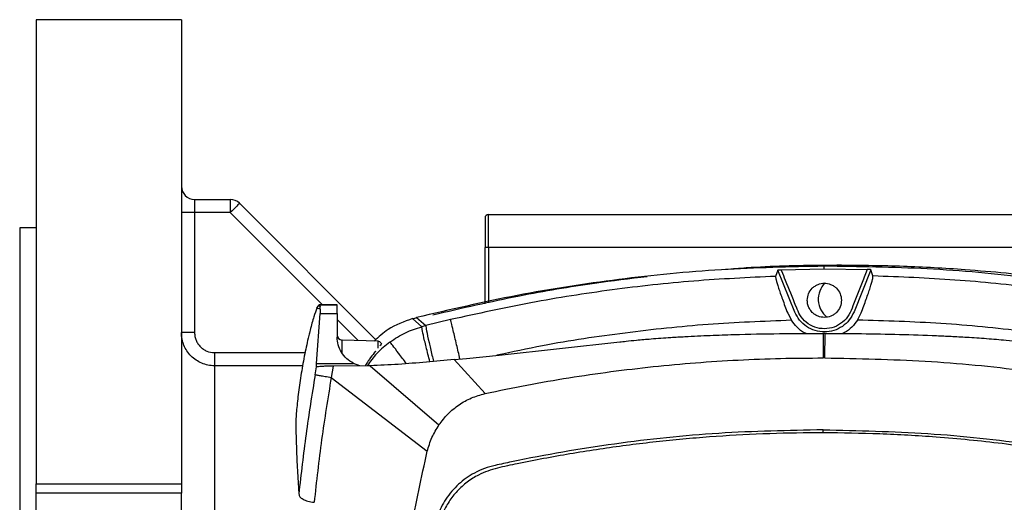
# Model space of a CAD drawing. Header units: millimetres. Extents: x 15 to 415, y 5 to 292.
# Tile 22 of 32: x 176 to 205, y 242 to 257. Entities that reach past the tile are written whole.
import ezdxf

# ---------------------------------------------------------------- set-up
doc = ezdxf.new("R2010")
doc.units = ezdxf.units.MM

msp = doc.modelspace()

# ---------------------------------------------------------------- linework, layer by layer
at = {"color": 7, "linetype": 'Continuous', "lineweight": 25}
for p, q in [((180.479, 256.7812), (176.079, 256.7812)), ((176.079, 256.7812), (176.079, 242.7255)), ((180.479, 256.7812), (180.479, 242.7255)), ((180.879, 251.3376), (180.879, 250.9376)), ((180.879, 251.3376), (181.9569, 251.3376)), ((181.9569, 251.3376), (181.9569, 250.9376)), ((182.2397, 251.2205), (186.3729, 247.0873)), ((180.879, 250.9376), (180.479, 250.9376)), ((180.879, 250.9376), (180.879, 247.3025)), ((181.9569, 250.9376), (180.879, 250.9376)), ((189.679, 250.7812), (189.679, 249.8812)), ((189.779, 249.8812), (189.779, 250.8812)), ((189.779, 250.8812), (211.179, 250.8812)), ((176.079, 250.4812), (175.579, 250.4812)), ((189.779, 249.8812), (189.679, 249.8812)), ((189.679, 248.1804), (189.679, 249.8812)), ((211.179, 249.8812), (189.779, 249.8812)), ((198.5494, 249.1978), (198.4826, 249.0085)), ((199.0644, 247.9271), (198.5494, 249.1978)), ((198.6518, 249.2087), (199.9554, 249.2307)), ((199.9554, 249.2307), (199.9549, 249.3152)), ((199.9554, 249.2307), (201.2595, 249.2194)), ((201.362, 249.2093), (200.8575, 247.9344)), ((201.431, 249.0205), (201.362, 249.2093)), ((184.5848, 248.0432), (184.6187, 248.1076)), ((184.6859, 248.0181), (184.5848, 248.0432)), ((184.6187, 248.1076), (184.6563, 248.1419)), ((184.6814, 248.0921), (184.6187, 248.1076)), ((184.6587, 248.1417), (184.6563, 248.1419)), ((184.6563, 248.1419), (185.1959, 248.1413)), ((184.6594, 248.1415), (184.6587, 248.1417)), ((185.1959, 248.1411), (184.6587, 248.1417)), ((184.6594, 248.1413), (184.6814, 248.0921)), ((185.1959, 248.1407), (184.6594, 248.1413)), ((184.6859, 248.0181), (184.6814, 248.0921)), ((184.6859, 248.0181), (184.6818, 247.8813)), ((185.1959, 248.1413), (185.1959, 248.1411)), ((185.1959, 248.1411), (185.1959, 248.1408)), ((184.5691, 246.3725), (184.6818, 247.8813)), ((184.6818, 247.8813), (185.1958, 247.8808)), ((185.1958, 247.8808), (185.1951, 247.1645)), ((187.7609, 247.4835), (187.4849, 247.7268)), ((187.6041, 247.7593), (187.8811, 247.5147)), ((188.6363, 247.6978), (187.8811, 247.5147)), ((198.8475, 247.8926), (198.9588, 247.6769)), ((200.9661, 247.6851), (201.0756, 247.9017)), ((180.879, 247.3025), (180.479, 247.3025)), ((186.4356, 247.0406), (185.3501, 247.0796)), ((190.11, 246.6243), (193.7593, 247.0235)), ((199.9278, 247.2812), (199.927, 246.5369)), ((199.9789, 247.2811), (199.9278, 247.2812)), ((199.9754, 246.5368), (199.9789, 247.2811)), ((181.479, 246.6985), (181.479, 246.3013)), ((188.7466, 246.4888), (189.1196, 246.5248)), ((189.6788, 245.4583), (188.7466, 246.4888)), ((189.1196, 246.5248), (190.11, 246.6243)), ((199.9754, 246.5368), (199.927, 246.5369)), ((181.479, 246.3013), (181.479, 236.2341)), ((184.5302, 246.0276), (184.5715, 246.2688)), ((184.5691, 246.3725), (185.6926, 246.3713)), ((184.5964, 246.2632), (184.5715, 246.2688)), ((185.0796, 246.2907), (185.0182, 245.9475)), ((186.1478, 246.3012), (185.0796, 246.2907)), ((185.8863, 246.2986), (185.6926, 246.3713)), ((186.1939, 246.3011), (186.1478, 246.302)), ((186.2005, 246.3011), (186.1939, 246.3011)), ((186.1939, 246.3011), (188.283, 244.507)), ((185.0182, 245.9475), (187.9276, 243.7095)), ((183.9422, 244.3735), (183.9798, 243.427)), ((199.9245, 244.2694), (199.9247, 244.3588)), ((183.9798, 243.4276), (184.0361, 242.4183)), ((176.079, 242.7255), (180.479, 242.7255)), ((176.079, 242.439), (176.079, 242.7255)), ((180.479, 242.7255), (180.479, 242.439)), ((180.479, 242.439), (176.079, 242.439)), ((176.079, 227.3234), (176.079, 242.439)), ((180.479, 227.3234), (180.479, 242.439))]:
    msp.add_line(p, q, dxfattribs=at)
at = {"color": 8, "linetype": 'Continuous', "lineweight": 25}
for p, q in [((184.7527, 248.1418), (181.9569, 250.9376)), ((175.579, 250.4812), (175.579, 219.2812)), ((189.779, 249.8812), (189.779, 248.2024)), ((200.479, 249.3014), (200.479, 249.3425)), ((185.8322, 247.0623), (185.1956, 247.6989)), ((185.3498, 246.6921), (185.3501, 247.0796)), ((186.4355, 246.8322), (186.4356, 247.0406)), ((181.479, 246.6985), (184.2271, 246.6985)), ((184.1502, 246.3013), (181.479, 246.3013))]:
    msp.add_line(p, q, dxfattribs=at)
at = {"color": 7, "linetype": 'Continuous', "lineweight": 25, "flags": 128}
msp.add_lwpolyline([(182.2397, 251.2205), (182.2343, 251.215), (182.2182, 251.1989), (182.1921, 251.1728), (182.1569, 251.1376), (182.114, 251.0948), (182.0651, 251.0459), (182.0121, 250.9928), (181.9569, 250.9376)], dxfattribs=at)
at = {"color": 7, "linetype": 'Continuous', "lineweight": 25}
for centre, radius, start, end in [((180.879, 251.7376), 0.4, 180, 270), ((181.9569, 250.9376), 0.4, 45, 90), ((189.779, 250.7812), 0.1, 90, 180), ((200.479, 248.3177), 0.7042, 135.63439, 231.30509), ((-19.6781, 248.1223), 204.874, 359.93245, 0.005137), ((185.3559, 247.2405), 0.161, 179.93884, 267.93857), ((186.432, 246.94), 0.1006, 27.1785, 87.93806)]:
    msp.add_arc(centre, radius, start, end, dxfattribs=at)
for points, knots in [([(199.9549, 249.3152), (198.9151, 249.2929), (196.8354, 249.2484), (193.7291, 248.9389), (190.643, 248.4683), (188.6171, 247.9957), (187.6041, 247.7593)], [0, 0, 0, 0, 0.2499888, 0.4999798, 0.749972, 1, 1, 1, 1]), ([(200.479, 249.3425), (200.2866, 249.3416), (199.3242, 249.3374), (198.1522, 249.3106), (197.1768, 249.2297), (196.9687, 249.2124)], [0, 0, 0, 0, 0.1643185, 0.8217475, 1, 1, 1, 1]), ([(198.5494, 249.1978), (198.55, 249.1984), (198.5513, 249.1996), (198.5589, 249.2014), (198.57, 249.2032), (198.588, 249.2052), (198.6154, 249.2074), (198.6396, 249.2083), (198.6518, 249.2087)], [0, 0, 0, 0, 0.1357902, 0.27061777, 0.40074655, 0.53067632, 0.76289256, 1, 1, 1, 1]), ([(201.2595, 249.2194), (201.2584, 249.2166), (201.2552, 249.2085), (201.2444, 249.1813), (201.2069, 249.0866), (201.0652, 248.7268), (200.8882, 248.2985), (200.7199, 247.8368), (200.5222, 247.6065), (200.2604, 247.4568), (199.963, 247.4039), (199.6651, 247.4543), (199.4024, 247.6022), (199.2109, 247.8196), (199.1411, 248.0017), (199.1041, 248.0928), (199.099, 248.1053), (198.9935, 248.3655), (198.8504, 248.7187), (198.7019, 249.0851), (198.6573, 249.195), (198.6518, 249.2087)], [0, 0, 0, 0, 0.0018639, 0.0055642, 0.0184737, 0.066328, 0.2501791, 0.3127261, 0.3751681, 0.437596, 0.4999987, 0.5624138, 0.6248624, 0.6872911, 0.7412409, 0.7472948, 0.7495202, 0.749821, 0.9249646, 0.9906263, 1, 1, 1, 1]), ([(212.3181, 247.8604), (211.3032, 248.0884), (209.2735, 248.5445), (206.1836, 248.9898), (203.0749, 249.2739), (200.9949, 249.3014), (199.9549, 249.3152)], [0, 0, 0, 0, 0.2500279, 0.5000201, 0.7500112, 1, 1, 1, 1]), ([(212.8567, 247.8331), (212.6698, 247.8787), (211.7348, 248.1067), (210.4158, 248.3849), (208.5206, 248.7212), (206.9956, 248.9387), (205.4343, 249.1083), (204.0145, 249.2285), (202.3523, 249.3228), (201.1035, 249.3359), (200.479, 249.3425)], [0, 0, 0, 0, 0.04618951, 0.23099132, 0.32337482, 0.50817663, 0.60056008, 0.70027559, 0.8501378, 1, 1, 1, 1]), ([(201.362, 249.2093), (201.3614, 249.2098), (201.3601, 249.211), (201.3529, 249.2127), (201.3418, 249.2144), (201.3242, 249.2163), (201.2967, 249.2182), (201.2725, 249.219), (201.2595, 249.2194)], [0, 0, 0, 0, 0.1307944, 0.2623427, 0.3954396, 0.5308222, 0.7468018, 1, 1, 1, 1]), ([(194.5943, 248.9942), (194.0615, 248.933), (193.1462, 248.8279), (191.8568, 248.6188), (190.2186, 248.326), (188.9725, 248.0359), (188.1013, 247.8331)], [0, 0, 0, 0, 0.243703, 0.4186457, 0.5935884, 1, 1, 1, 1]), ([(198.4826, 249.0085), (197.6543, 248.9691), (195.9977, 248.8903), (193.5246, 248.6143), (191.0655, 248.2337), (189.446, 247.8764), (188.6363, 247.6978)], [0, 0, 0, 0, 0.2500009, 0.5000076, 0.7500097, 1, 1, 1, 1]), ([(198.4826, 249.0085), (198.4836, 248.981), (198.4855, 248.9259), (198.5628, 248.6708), (198.6835, 248.3225), (198.7924, 248.0371), (198.8475, 247.8926)], [0, 0, 0, 0, 0.24812337, 0.49878329, 0.74619515, 1, 1, 1, 1]), ([(199.4413, 248.2812), (199.449, 248.3498), (199.4645, 248.4864), (199.5669, 248.6316), (199.6736, 248.7185), (199.7933, 248.7802), (199.9584, 248.8123), (200.1242, 248.7808), (200.246, 248.718), (200.3529, 248.6302), (200.4535, 248.4862), (200.4694, 248.3521), (200.4773, 248.2854)], [0, 0, 0, 0, 0.1265055, 0.2519419, 0.3164747, 0.3811516, 0.5001054, 0.6209348, 0.6866491, 0.7524977, 0.8768213, 1, 1, 1, 1]), ([(201.0756, 247.9017), (201.1283, 248.0433), (201.2344, 248.3283), (201.3529, 248.679), (201.4289, 248.9375), (201.4303, 248.993), (201.431, 249.0205)], [0, 0, 0, 0, 0.2478306, 0.4989751, 0.7514762, 1, 1, 1, 1]), ([(211.2874, 247.7904), (210.4763, 247.9624), (208.854, 248.3064), (206.3919, 248.6669), (203.9167, 248.9226), (202.2595, 248.9879), (201.431, 249.0205)], [0, 0, 0, 0, 0.24999026, 0.49999237, 0.74999916, 1, 1, 1, 1]), ([(200.4773, 248.2854), (200.4698, 248.2166), (200.4547, 248.0796), (200.3523, 247.9338), (200.2455, 247.8466), (200.1255, 247.7846), (199.9601, 247.7524), (199.7938, 247.7841), (199.6722, 247.8471), (199.5792, 247.9233), (199.5048, 248.0233), (199.4519, 248.1486), (199.445, 248.2347), (199.4413, 248.2812)], [0, 0, 0, 0, 0.1264445, 0.2517733, 0.3162683, 0.3809091, 0.4997977, 0.6205317, 0.6860569, 0.7517195, 0.8411759, 0.9141329, 1, 1, 1, 1]), ([(184.5848, 248.0432), (184.5545, 247.9659), (184.4939, 247.8113), (184.4092, 247.5049), (184.3506, 247.2697), (184.3113, 247.104), (184.24, 246.782), (184.1462, 246.2987), (184.0515, 245.7038), (183.983, 245.15), (183.943, 244.6728), (183.9425, 244.4734), (183.9422, 244.3735)], [0, 0, 0, 0, 0.12471967, 0.24957447, 0.27222956, 0.31246111, 0.37484368, 0.50008078, 0.62499645, 0.74987406, 0.8746471, 1, 1, 1, 1]), ([(200.8575, 247.9344), (200.8145, 247.8485), (200.7287, 247.6766), (200.5111, 247.4809), (200.2507, 247.3541), (199.9634, 247.3101), (199.6758, 247.3518), (199.4144, 247.4765), (199.1953, 247.6704), (199.108, 247.8415), (199.0644, 247.9271)], [0, 0, 0, 0, 0.1249867, 0.2500137, 0.3750495, 0.4999999, 0.6249999, 0.7500082, 0.8750394, 1, 1, 1, 1]), ([(187.4849, 247.7268), (187.2256, 247.6343), (186.7924, 247.4798), (186.4564, 247.1693), (186.3215, 247.0447)], [0, 0, 0, 0, 0.5985031, 1, 1, 1, 1]), ([(187.4849, 247.7268), (187.5071, 247.7332), (187.5467, 247.7446), (187.5865, 247.7548), (187.6041, 247.7593)], [0, 0, 0, 0, 0.56001863, 1, 1, 1, 1]), ([(199.407, 247.2784), (199.391, 247.285), (199.2882, 247.3273), (199.1274, 247.4592), (199.0146, 247.6048), (198.9588, 247.6769)], [0, 0, 0, 0, 0.0853169, 0.5471419, 1, 1, 1, 1]), ([(200.9661, 247.6851), (200.9109, 247.6125), (200.7994, 247.4657), (200.6357, 247.3304), (200.5289, 247.2859), (200.5088, 247.2775)], [0, 0, 0, 0, 0.44314171, 0.89505987, 1, 1, 1, 1]), ([(210.9875, 246.4799), (210.163, 246.6541), (208.5139, 247.0025), (206.0102, 247.3601), (203.4931, 247.6064), (201.8085, 247.6589), (200.9661, 247.6851)], [0, 0, 0, 0, 0.24999388, 0.50000013, 0.75000633, 1, 1, 1, 1]), ([(186.7964, 247.0195), (186.9491, 247.1207), (187.2494, 247.3196), (187.5923, 247.4295), (187.7609, 247.4835)], [0, 0, 0, 0, 0.50845765, 1, 1, 1, 1]), ([(187.8811, 247.5147), (187.8611, 247.5096), (187.8209, 247.4995), (187.7809, 247.4888), (187.7609, 247.4835)], [0, 0, 0, 0, 0.4993423, 1, 1, 1, 1]), ([(181.479, 246.3013), (181.4129, 246.3013), (181.3475, 246.3078), (181.2181, 246.3337), (181.1553, 246.353), (181.035, 246.4031), (180.9767, 246.4343), (180.8676, 246.5075), (180.8173, 246.549), (180.7252, 246.6414), (180.683, 246.693), (180.6107, 246.8017), (180.58, 246.8592), (180.5425, 246.95), (180.5313, 246.9813), (180.5124, 247.0441), (180.5045, 247.0757), (180.4855, 247.1716), (180.479, 247.2365), (180.479, 247.3025)], [0, 0, 0, 0, 0.125, 0.125, 0.25, 0.25, 0.375, 0.375, 0.5, 0.5, 0.625, 0.625, 0.75, 0.75, 0.8125, 0.8125, 0.875, 0.875, 1, 1, 1, 1]), ([(180.879, 247.3025), (180.879, 247.2628), (180.8829, 247.2237), (180.898, 247.1468), (180.9095, 247.1086), (180.9394, 247.0356), (180.9577, 247.0009), (181.0011, 246.9353), (181.0263, 246.9042), (181.0815, 246.8484), (181.1117, 246.8234), (181.1771, 246.7791), (181.2122, 246.7602), (181.3205, 246.7147), (181.3995, 246.6985), (181.479, 246.6985)], [0, 0, 0, 0, 0.125, 0.125, 0.25, 0.25, 0.375, 0.375, 0.5, 0.5, 0.625, 0.625, 0.75, 0.75, 1, 1, 1, 1]), ([(185.6926, 246.3713), (185.6206, 246.4174), (185.4653, 246.5168), (185.3147, 246.7114), (185.2132, 246.9313), (185.2012, 247.0866), (185.1951, 247.1645)], [0, 0, 0, 0, 0.2141833, 0.4617884, 0.7301138, 1, 1, 1, 1]), ([(193.7593, 247.0235), (193.8234, 247.0306), (193.9912, 247.0493), (194.3075, 247.0809), (194.7581, 247.1202), (195.2486, 247.1556), (195.8454, 247.1914), (196.4835, 247.2218), (197.4371, 247.2548), (198.5802, 247.2781), (199.4837, 247.2802), (199.9278, 247.2812)], [0, 0, 0, 0, 0.0313229, 0.0820188, 0.1543797, 0.2509943, 0.3208534, 0.4447518, 0.5612356, 0.7843008, 1, 1, 1, 1]), ([(199.9789, 247.2811), (200.3464, 247.2795), (201.0998, 247.2762), (202.2275, 247.2548), (203.1326, 247.2245), (203.8105, 247.1927), (204.315, 247.1646), (204.871, 247.1271), (205.401, 247.0829), (205.8079, 247.0428), (206.0182, 247.019), (206.0957, 247.0103)], [0, 0, 0, 0, 0.1799648, 0.3689645, 0.5523596, 0.6234535, 0.7013241, 0.7997741, 0.8963775, 0.961782, 1, 1, 1, 1]), ([(186.361, 246.741), (186.3586, 246.738), (186.3141, 246.684), (186.2349, 246.5815), (186.13, 246.438), (186.0774, 246.3504), (186.0472, 246.3002)], [0, 0, 0, 0, 0.0267173, 0.4895882, 0.7076426, 1, 1, 1, 1]), ([(186.5229, 246.981), (186.5295, 246.9807), (186.5457, 246.9798), (186.5289, 246.9494), (186.5007, 246.9141), (186.4948, 246.9066)], [0, 0, 0, 0, 0.3484254, 0.8620878, 1, 1, 1, 1]), ([(188.7466, 246.4888), (188.4645, 246.4626), (187.8979, 246.4101), (187.0491, 246.3361), (186.4831, 246.3128), (186.2005, 246.3011)], [0, 0, 0, 0, 0.3316912, 0.6662965, 1, 1, 1, 1]), ([(189.6788, 245.4583), (190.0998, 245.5472), (190.9418, 245.725), (192.2147, 245.9407), (193.4918, 246.1273), (194.7733, 246.2785), (196.058, 246.396), (197.3454, 246.4786), (198.6354, 246.5295), (199.4963, 246.5344), (199.927, 246.5369)], [0, 0, 0, 0, 0.1250315, 0.2500337, 0.3750444, 0.500037, 0.624952, 0.7498586, 0.8748452, 1, 1, 1, 1]), ([(199.9754, 246.5368), (200.9882, 246.5167), (203.0142, 246.4764), (206.0436, 246.1874), (208.041, 245.8441), (209.0398, 245.6724)], [0, 0, 0, 0, 0.33325771, 0.66661092, 1, 1, 1, 1]), ([(184.5715, 246.2688), (184.5695, 246.2787), (184.5656, 246.2983), (184.5679, 246.3479), (184.5691, 246.3725)], [0, 0, 0, 0, 0.50214796, 1, 1, 1, 1]), ([(185.0796, 246.2907), (185.0255, 246.2898), (184.9171, 246.288), (184.776, 246.2819), (184.6611, 246.2736), (184.618, 246.2667), (184.5964, 246.2632)], [0, 0, 0, 0, 0.249587, 0.4995926, 0.7497174, 1, 1, 1, 1]), ([(184.5302, 246.0276), (184.4337, 245.4284), (184.2406, 244.2291), (184.1043, 243.0221), (184.0361, 242.4183)], [0, 0, 0, 0, 0.4996866, 1, 1, 1, 1]), ([(185.0182, 245.9475), (184.916, 245.3197), (184.7116, 244.0631), (184.5706, 242.7978), (184.5001, 242.1647)], [0, 0, 0, 0, 0.4996682, 1, 1, 1, 1]), ([(184.5302, 246.0276), (184.5417, 246.026), (184.5647, 246.0227), (184.6749, 246.0048), (184.8291, 245.9793), (184.9551, 245.9581), (185.0182, 245.9475)], [0, 0, 0, 0, 0.2501072, 0.4999982, 0.7498912, 1, 1, 1, 1]), ([(188.283, 244.507), (188.3704, 244.6216), (188.5454, 244.8513), (188.8824, 245.1254), (189.2606, 245.3416), (189.539, 245.4193), (189.6788, 245.4583)], [0, 0, 0, 0, 0.2495894, 0.4997789, 0.7488856, 1, 1, 1, 1]), ([(187.9276, 243.7095), (187.969, 243.8504), (188.0519, 244.132), (188.2059, 244.382), (188.283, 244.507)], [0, 0, 0, 0, 0.4999434, 1, 1, 1, 1]), ([(199.9247, 244.3588), (198.8682, 244.3389), (196.7551, 244.2991), (193.6006, 243.9629), (191.4339, 243.5905), (190.234, 243.337), (190.0676, 243.3005), (189.9838, 243.2822)], [0, 0, 0, 0, 0.3163244, 0.632724, 0.9489724, 0.9743071, 1, 1, 1, 1]), ([(199.9247, 244.3588), (200.9811, 244.3366), (203.0941, 244.2923), (206.2479, 243.9493), (208.4141, 243.5723), (209.6133, 243.3162), (209.7797, 243.2794), (209.8632, 243.2609)], [0, 0, 0, 0, 0.3163293, 0.6327337, 0.9489723, 0.9743906, 1, 1, 1, 1]), ([(199.9245, 244.2694), (199.7893, 244.2692), (199.1131, 244.268), (197.896, 244.2358), (196.5458, 244.1536), (195.1985, 244.035), (194.1234, 243.9118), (192.7844, 243.7212), (191.7169, 243.5436), (190.7206, 243.3411), (190.0543, 243.2143), (189.5339, 243.0405), (189.1331, 242.7831), (188.8296, 242.5119), (188.5774, 242.192), (188.3822, 241.8369), (188.2722, 241.519), (188.2238, 241.291), (188.2086, 241.1884), (188.2038, 241.1493), (188.202, 241.1348), (188.1968, 241.0916), (188.1761, 240.9187), (188.0967, 240.2263), (187.9854, 239.0367), (187.8703, 237.2399), (187.853, 235.9707), (187.8429, 235.2325)], [0, 0, 0, 0, 0.0215586, 0.10780573, 0.19405286, 0.23717134, 0.32341847, 0.36653695, 0.45278406, 0.49590254, 0.52858129, 0.56099072, 0.58253037, 0.60406998, 0.62560958, 0.64714919, 0.668382, 0.67897084, 0.68426182, 0.68492307, 0.68525371, 0.68657615, 0.69186603, 0.71302567, 0.79767451, 0.88232335, 1, 1, 1, 1]), ([(211.9869, 235.2067), (211.9866, 235.3419), (211.9856, 236.0181), (211.9561, 237.2352), (211.8731, 238.7139), (211.7767, 239.8493), (211.705, 240.5437), (211.666, 240.8906), (211.648, 241.0453), (211.641, 241.1041), (211.6384, 241.1258), (211.6304, 241.1908), (211.5875, 241.4507), (211.4648, 241.8219), (211.2249, 242.2297), (210.9635, 242.5422), (210.6523, 242.8045), (210.273, 243.0329), (209.8177, 243.1826), (208.8266, 243.3831), (207.6712, 243.6099), (206.3453, 243.8126), (205.3481, 243.9443), (204.3481, 244.0538), (203.1119, 244.1611), (201.6372, 244.249), (200.4957, 244.2626), (199.9245, 244.2694)], [0, 0, 0, 0, 0.02155903, 0.10780602, 0.19405299, 0.25765368, 0.28945229, 0.30535139, 0.3133009, 0.31429458, 0.31479144, 0.31677883, 0.32473218, 0.35678299, 0.37832307, 0.39986317, 0.42140323, 0.44294333, 0.47003198, 0.49728433, 0.6042082, 0.65766043, 0.71111265, 0.76456488, 0.8180171, 0.90894471, 1, 1, 1, 1]), ([(187.8919, 229.304), (187.7201, 230.0931), (187.3764, 231.6722), (187.1035, 234.084), (187.0092, 236.5085), (187.1157, 238.9327), (187.4006, 241.3433), (187.752, 242.9211), (187.9276, 243.7095)], [0, 0, 0, 0, 0.1665202, 0.3332477, 0.4999716, 0.6666779, 0.8334281, 1, 1, 1, 1]), ([(189.9838, 243.2822), (189.876, 243.2539), (189.6595, 243.1972), (189.277, 243.0207), (188.861, 242.7274), (188.474, 242.277), (188.2545, 241.8388), (188.144, 241.4727), (188.1165, 241.2888), (188.1029, 241.1977)], [0, 0, 0, 0, 0.1116228, 0.2241063, 0.4207386, 0.6174826, 0.8136897, 0.9076958, 1, 1, 1, 1]), ([(184.0361, 242.4183), (184.0435, 242.3896), (184.0585, 242.3324), (184.1549, 242.2549), (184.3037, 242.1924), (184.4345, 242.1739), (184.5001, 242.1647)], [0, 0, 0, 0, 0.2498573, 0.4993643, 0.7491034, 1, 1, 1, 1])]:
    msp.add_open_spline(points, degree=3, knots=knots, dxfattribs=at)
at = {"color": 8, "linetype": 'Continuous', "lineweight": 25}
for points, knots in [([(188.918, 246.5053), (188.8835, 246.6518), (188.8051, 246.9846), (188.7168, 247.3586), (188.6553, 247.6186), (188.6426, 247.6714), (188.6363, 247.6978)], [0, 0, 0, 0, 0.2337907, 0.5313647, 0.7656838, 1, 1, 1, 1]), ([(198.9588, 247.6769), (198.1166, 247.644), (196.4323, 247.5781), (193.9178, 247.3084), (191.783, 246.9952), (190.4991, 246.7169), (190.0389, 246.6171)], [0, 0, 0, 0, 0.2809808, 0.5619756, 0.8429704, 1, 1, 1, 1]), ([(188.0086, 246.421), (187.9886, 246.4983), (187.9254, 246.7419), (187.8437, 247.0768), (187.7736, 247.3831), (187.7651, 247.45), (187.7609, 247.4835)], [0, 0, 0, 0, 0.1341188, 0.4227468, 0.7113741, 1, 1, 1, 1]), ([(187.8811, 247.5147), (187.886, 247.4751), (187.8956, 247.3958), (187.9713, 247.0466), (188.0492, 246.7075), (188.1006, 246.4955), (188.1162, 246.4309)], [0, 0, 0, 0, 0.3192191, 0.6384411, 0.8898131, 1, 1, 1, 1]), ([(186.7964, 247.0195), (186.6583, 246.9089), (186.3965, 246.6992), (186.2002, 246.4274), (186.1074, 246.299)], [0, 0, 0, 0, 0.5275396, 1, 1, 1, 1]), ([(187.2952, 246.3624), (187.2137, 246.472), (187.044, 246.7001), (186.8639, 246.9374), (186.8189, 246.9922), (186.7964, 247.0195)], [0, 0, 0, 0, 0.3162073, 0.6581051, 1, 1, 1, 1])]:
    msp.add_open_spline(points, degree=3, knots=knots, dxfattribs=at)

doc.saveas('drawing.dxf')
